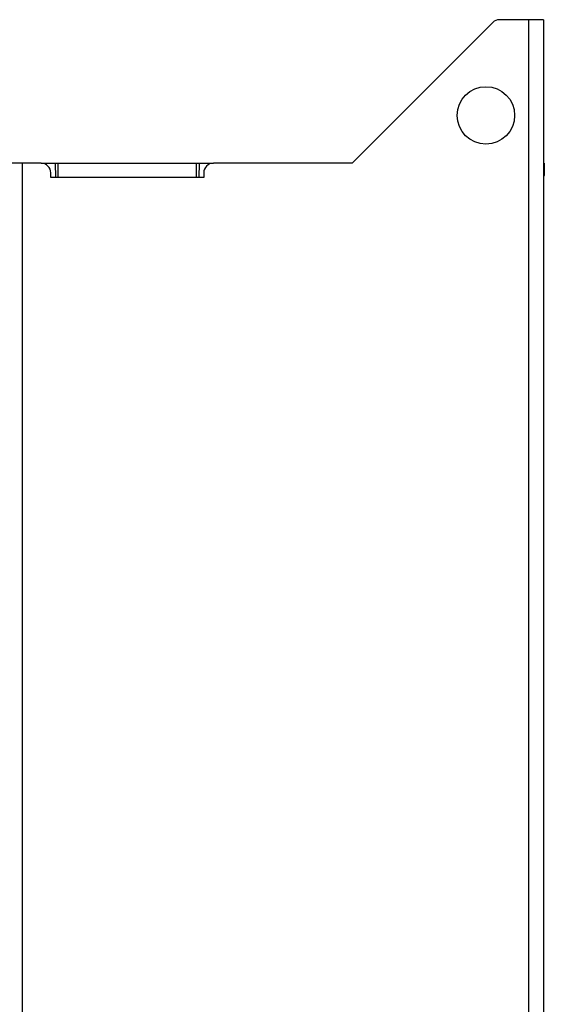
# Model space of a CAD drawing. Header units: millimetres. Extents: x 1158 to 2229, y -395 to 862.
# Tile 18 of 52: x 1320 to 1430, y 274 to 480. Entities that reach past the tile are written whole.
import ezdxf

# ---------------------------------------------------------------- set-up
doc = ezdxf.new("R2010")
doc.units = ezdxf.units.MM
doc.header["$LTSCALE"] = 30.734
doc.layers.get('0').update_dxf_attribs({"linetype": 'CONTINUOUS'})

msp = doc.modelspace()

# ---------------------------------------------------------------- linework, layer by layer
for p, q in [((1429.97, 479.92), (1420.8, 479.92)), ((1426.97, -30.08), (1426.97, 479.92)), ((1429.97, 479.92), (1429.97, -30.08)), ((1389.97, 449.92), (1419.39, 479.34)), ((1324.97, 449.92), (1317.97, 449.92)), ((1320.97, 449.92), (1320.97, -0.08)), ((1324.97, 449.92), (1360.97, 449.92)), ((1328.03, 446.92), (1327.97, 449.92)), ((1328.47, 449.92), (1328.47, 446.92)), ((1357.47, 446.92), (1357.47, 449.92)), ((1357.97, 449.92), (1357.92, 446.92)), ((1389.97, 449.92), (1360.97, 449.92)), ((1429.97, 449.92), (1430.17, 449.92)), ((1430.17, 449.92), (1430.17, 447.42)), ((1326.97, 446.92), (1326.97, 447.92)), ((1358.97, 446.92), (1326.97, 446.92)), ((1358.97, 447.92), (1358.97, 446.92)), ((1430.17, 447.42), (1429.97, 447.22))]:
    msp.add_line(p, q)
msp.add_circle((1417.97, 459.92), 6)
for centre, start, end in [((1420.8, 477.92), 90, 135), ((1324.97, 447.92), 0, 90), ((1360.97, 447.92), 90, 180)]:
    msp.add_arc(centre, 2, start, end)

doc.saveas('drawing.dxf')
